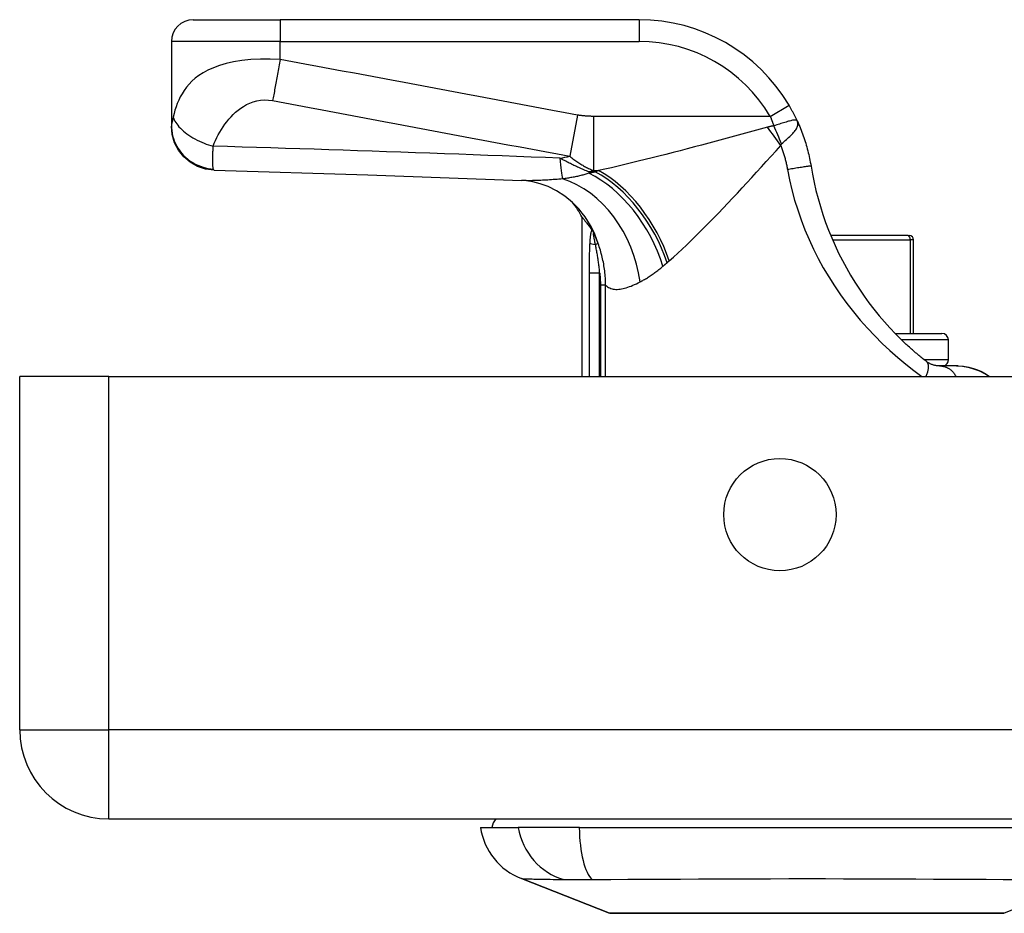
# Model space of a CAD drawing. Header units: inches. Extents: x 10 to 196, y 10 to 109.
# Tile 1 of 239: x 10.35 to 12.13, y 10.34 to 11.96. Entities that reach past the tile are written whole.
import ezdxf

# ---------------------------------------------------------------- set-up
doc = ezdxf.new("R2010")
doc.units = ezdxf.units.IN
doc.header["$MEASUREMENT"] = 0
doc.layers.add('Visible Edges(ANSI)', color=7, linetype='Continuous', lineweight=25)
doc.layers.add('Visible Tangent Edges(ANSI)', color=7, linetype='Continuous', lineweight=25)

msp = doc.modelspace()

# ---------------------------------------------------------------- linework, layer by layer
at = {"layer": 'Visible Edges(ANSI)'}
for p, q in [((10.6595, 11.9588), (10.817, 11.9588)), ((11.466, 11.9588), (10.817, 11.9588)), ((10.6201, 11.9194), (10.6201, 11.7673)), ((10.6201, 11.7673), (10.6201, 11.7661)), ((11.3626, 11.6021), (11.3626, 11.3139)), ((11.38, 11.5794), (11.3805, 11.5787)), ((11.9527, 11.5687), (11.8125, 11.5687)), ((11.9527, 11.5687), (11.9547, 11.5687)), ((11.9626, 11.3915), (11.9626, 11.5608)), ((11.9291, 11.3915), (12.0138, 11.3915)), ((12.0256, 11.3443), (12.0256, 11.3797)), ((12.0403, 11.3328), (12.0094, 11.3328)), ((12.0431, 11.3328), (12.0403, 11.3328)), ((10.3457, 10.6749), (10.3457, 11.3139)), ((10.5067, 11.3139), (10.3457, 11.3139)), ((10.5067, 11.3139), (34.1027, 11.3139)), ((10.5067, 10.5139), (34.1027, 10.5139)), ((11.1792, 10.4981), (11.2472, 10.4981)), ((11.358, 10.4981), (11.2472, 10.4981)), ((11.358, 10.4981), (12.1815, 10.4981)), ((11.4128, 10.3436), (11.2532, 10.4057)), ((12.2863, 10.4057), (12.1266, 10.3436))]:
    msp.add_line(p, q, dxfattribs=at)
at = {"layer": 'Visible Edges(ANSI)', "flags": 128}
for points in [[(11.7523, 11.7752), (11.7517, 11.7764), (11.7512, 11.7776), (11.7506, 11.7788), (11.75, 11.78), (11.7494, 11.7812), (11.7488, 11.7824), (11.7482, 11.7837), (11.7476, 11.7849), (11.747, 11.7861), (11.7464, 11.7873), (11.7458, 11.7885), (11.7452, 11.7897), (11.7445, 11.7909), (11.7439, 11.7921), (11.7432, 11.7933), (11.7426, 11.7945), (11.7419, 11.7957), (11.7413, 11.7969), (11.7406, 11.7981), (11.7399, 11.7993), (11.7393, 11.8005), (11.7386, 11.8017), (11.7379, 11.8029), (11.7372, 11.804)], [(11.7523, 11.7752), (11.7537, 11.772), (11.7551, 11.7688), (11.7565, 11.7655), (11.7579, 11.7622), (11.7592, 11.7589), (11.7605, 11.7556), (11.7617, 11.7523), (11.7629, 11.749), (11.7641, 11.7456), (11.7652, 11.7422), (11.7663, 11.7388), (11.7674, 11.7355), (11.7684, 11.7321), (11.7694, 11.7286), (11.7703, 11.7252), (11.7712, 11.7218), (11.772, 11.7183), (11.7729, 11.7149), (11.7736, 11.7114), (11.7744, 11.708), (11.7751, 11.7045), (11.7757, 11.7011), (11.7764, 11.6976), (11.777, 11.6941)], [(10.6973, 11.6868), (10.6821, 11.6887), (10.6676, 11.6935), (10.6543, 11.7009), (10.6426, 11.7108), (10.633, 11.7228), (10.6259, 11.7363), (10.6216, 11.751), (10.6201, 11.7661)], [(10.6973, 11.6868), (10.9753, 11.6781), (11.2535, 11.668)], [(11.777, 11.6941), (11.7796, 11.6793), (11.7826, 11.6645), (11.786, 11.6499), (11.7897, 11.6353), (11.7939, 11.6208), (11.7985, 11.6064), (11.8034, 11.5922), (11.8088, 11.5781), (11.8145, 11.5641), (11.8205, 11.5503), (11.827, 11.5367), (11.8338, 11.5233), (11.8409, 11.51), (11.8484, 11.4969), (11.8563, 11.4841), (11.8644, 11.4715), (11.8729, 11.4591), (11.8818, 11.447), (11.8909, 11.4351), (11.9003, 11.4236), (11.9099, 11.4123), (11.9198, 11.4014), (11.9298, 11.3909), (11.94, 11.3807)], [(11.3577, 11.6161), (11.3458, 11.6284), (11.3319, 11.6397), (11.3168, 11.6494), (11.3015, 11.6569), (11.2869, 11.6622), (11.2738, 11.6655), (11.2626, 11.6673), (11.2535, 11.668)], [(11.3626, 11.6021), (11.3626, 11.6021), (11.3627, 11.602), (11.3629, 11.6018), (11.3631, 11.6015), (11.3634, 11.6011), (11.3637, 11.6007), (11.3642, 11.6002), (11.3646, 11.5995), (11.3652, 11.5989), (11.3658, 11.5981), (11.3664, 11.5973), (11.3671, 11.5964), (11.3679, 11.5954), (11.3687, 11.5943), (11.3696, 11.5931), (11.3706, 11.5919), (11.3716, 11.5906), (11.3726, 11.5893), (11.3737, 11.5878), (11.3749, 11.5863), (11.3761, 11.5847), (11.3773, 11.583), (11.3786, 11.5813), (11.38, 11.5794)], [(11.3805, 11.5787), (11.3807, 11.5785), (11.3808, 11.5782), (11.381, 11.578), (11.3812, 11.5778), (11.3814, 11.5775), (11.3815, 11.5772), (11.3817, 11.5769), (11.3819, 11.5766), (11.3821, 11.5763), (11.3823, 11.5759), (11.3825, 11.5756), (11.3827, 11.5752), (11.3829, 11.5748), (11.3831, 11.5745), (11.3833, 11.5741), (11.3836, 11.5737), (11.3838, 11.5734), (11.3839, 11.573), (11.3841, 11.5726), (11.3843, 11.5722), (11.3845, 11.5719), (11.3847, 11.5715), (11.3849, 11.5711), (11.3851, 11.5707)], [(11.9851, 11.3412), (11.9832, 11.3427), (11.9813, 11.3442), (11.9794, 11.3457), (11.9775, 11.3473), (11.9756, 11.3488), (11.9738, 11.3503), (11.9719, 11.3519), (11.97, 11.3535), (11.9681, 11.3551), (11.9662, 11.3567), (11.9643, 11.3583), (11.9624, 11.36), (11.9605, 11.3616), (11.9587, 11.3633), (11.9568, 11.365), (11.9549, 11.3667), (11.953, 11.3684), (11.9511, 11.3701), (11.9493, 11.3718), (11.9474, 11.3736), (11.9455, 11.3753), (11.9437, 11.3771), (11.9418, 11.3789), (11.94, 11.3807)], [(12.0094, 11.3328), (12.0088, 11.3328), (12.008, 11.3328), (12.0073, 11.3328), (12.0064, 11.3329), (12.0056, 11.333), (12.0047, 11.3331), (12.0038, 11.3332), (12.0028, 11.3334), (12.0018, 11.3335), (12.0007, 11.3338), (11.9996, 11.334), (11.9985, 11.3343), (11.9974, 11.3347), (11.9962, 11.3351), (11.9951, 11.3355), (11.994, 11.336), (11.9928, 11.3365), (11.9917, 11.337), (11.9906, 11.3376), (11.9895, 11.3382), (11.9884, 11.3389), (11.9873, 11.3396), (11.9862, 11.3404), (11.9851, 11.3412)], [(12.0403, 11.3328), (12.0508, 11.3322), (12.0604, 11.3306), (12.069, 11.3283), (12.0765, 11.3257), (12.0829, 11.323), (12.0882, 11.3205), (12.0934, 11.3177), (12.0996, 11.3139)], [(12.0431, 11.3328), (12.053, 11.3322), (12.0623, 11.3306), (12.0708, 11.3283), (12.0784, 11.3255), (12.0852, 11.3224), (12.091, 11.3194), (12.0958, 11.3165), (12.0999, 11.3139)], [(11.4146, 10.3433), (11.415, 10.3433), (11.4163, 10.3433), (11.4184, 10.3433), (11.4214, 10.3433), (11.4253, 10.3432), (11.4299, 10.3432), (11.4354, 10.3432), (11.4416, 10.3432), (11.4486, 10.3432), (11.4565, 10.3432), (11.4651, 10.3431), (11.4744, 10.3431), (11.4845, 10.3431), (11.4953, 10.3431), (11.5066, 10.3431), (11.5186, 10.3431), (11.5312, 10.3431), (11.5444, 10.3431), (11.5581, 10.3431), (11.5723, 10.3431), (11.5871, 10.3431), (11.6023, 10.3432), (11.6179, 10.3432), (11.6339, 10.3432), (11.6503, 10.3432), (11.6669, 10.3432), (11.6837, 10.3432), (11.7006, 10.3433), (11.7178, 10.3433), (11.7351, 10.3433), (11.7525, 10.3433), (11.77, 10.3433), (11.7875, 10.3433), (11.805, 10.3433), (11.8222, 10.3433), (11.8394, 10.3433), (11.8563, 10.3432), (11.8732, 10.3432), (11.8898, 10.3432), (11.9061, 10.3432), (11.9221, 10.3432), (11.9377, 10.3432), (11.9529, 10.3431), (11.9675, 10.3431), (11.9817, 10.3431), (11.9955, 10.3431), (12.0086, 10.3431), (12.0212, 10.3431), (12.0331, 10.3431), (12.0445, 10.3431), (12.0551, 10.3431), (12.0651, 10.3431), (12.0744, 10.3431), (12.0829, 10.3432), (12.0908, 10.3432), (12.0978, 10.3432), (12.1041, 10.3432), (12.1096, 10.3432), (12.1142, 10.3432), (12.1181, 10.3433), (12.121, 10.3433), (12.1231, 10.3433), (12.1244, 10.3433), (12.1248, 10.3433)]]:
    msp.add_lwpolyline(points, dxfattribs=at)
at = {"layer": 'Visible Edges(ANSI)'}
msp.add_circle((11.7207, 11.0639), 0.1015, dxfattribs=at)
for centre, radius, start, end in [((10.6595, 11.9194), 0.0394, 90, 180), ((11.466, 11.6438), 0.315, 30.5805, 90), ((11.189, 11.5093), 0.1969, 28.1462, 37.2505), ((11.9547, 11.5608), 0.00787, 0, 90), ((12.0138, 11.3797), 0.0118, 0, 90), ((12.0138, 11.3443), 0.0118, 283.2615, 0), ((10.5067, 10.6749), 0.161, 180, 270), ((11.2382, 10.4903), 0.0394, 143.1301, 168.463), ((11.296, 10.5158), 0.1181, 188.6009, 248.7495), ((11.4146, 10.3482), 0.00492, 248.7495, 269.7912), ((12.1248, 10.3482), 0.00492, 270.2088, 291.2505)]:
    msp.add_arc(centre, radius, start, end, dxfattribs=at)
at = {"layer": 'Visible Tangent Edges(ANSI)'}
for p, q in [((10.817, 11.9588), (10.817, 11.9194)), ((11.466, 11.9588), (11.466, 11.9194)), ((10.817, 11.9194), (10.6201, 11.9194)), ((10.817, 11.8869), (10.817, 11.9194)), ((10.817, 11.9194), (11.466, 11.9194)), ((11.7033, 11.784), (11.7372, 11.804)), ((11.3546, 11.7864), (11.3406, 11.7119)), ((11.7033, 11.784), (11.3836, 11.784)), ((11.3836, 11.784), (11.3836, 11.6861)), ((11.3754, 11.6835), (11.3754, 11.6811)), ((11.3869, 11.6835), (11.3754, 11.6835)), ((11.3836, 11.6861), (11.3927, 11.6861)), ((11.8159, 11.5608), (11.9565, 11.5608)), ((11.9626, 11.5608), (11.9565, 11.5608)), ((11.9565, 11.5608), (11.9565, 11.3915)), ((11.392, 11.554), (11.3871, 11.5522)), ((11.3757, 11.5013), (11.3947, 11.5013)), ((11.3757, 11.5013), (11.3757, 11.3139)), ((11.3947, 11.3139), (11.3947, 11.5013)), ((11.4054, 11.4788), (11.3961, 11.4788)), ((11.3961, 11.4788), (11.3961, 11.3139)), ((11.4054, 11.3139), (11.4054, 11.4788)), ((12.0256, 11.3797), (11.941, 11.3797)), ((11.9812, 11.3443), (12.0256, 11.3443)), ((10.5067, 10.6749), (10.5067, 11.3139)), ((10.3457, 10.6749), (10.5067, 10.6749)), ((34.1027, 10.6749), (10.5067, 10.6749)), ((10.5067, 10.5139), (10.5067, 10.6749)), ((11.2532, 10.4057), (11.4128, 10.3436))]:
    msp.add_line(p, q, dxfattribs=at)
at = {"layer": 'Visible Tangent Edges(ANSI)', "flags": 128}
for points in [[(10.817, 11.8869), (10.799, 11.8877), (10.7811, 11.8876), (10.7639, 11.8867), (10.7477, 11.8849), (10.7327, 11.8825), (10.7191, 11.8794), (10.7069, 11.8758), (10.696, 11.8718), (10.6863, 11.8674), (10.6776, 11.8628), (10.67, 11.8579), (10.6633, 11.8528), (10.6573, 11.8475), (10.652, 11.842), (10.6473, 11.8365), (10.6432, 11.8308), (10.6395, 11.825), (10.6362, 11.8191), (10.6334, 11.8132), (10.6308, 11.8072), (10.6286, 11.8011), (10.6266, 11.795), (10.625, 11.7889), (10.6235, 11.7827)], [(10.817, 11.8869), (10.8164, 11.8835), (10.8158, 11.8802), (10.8152, 11.8769), (10.8146, 11.8735), (10.814, 11.8702), (10.8134, 11.8669), (10.8128, 11.8635), (10.8122, 11.8602), (10.8116, 11.8569), (10.811, 11.8537), (10.8104, 11.8504), (10.8098, 11.8472), (10.8092, 11.844), (10.8086, 11.8409), (10.808, 11.8378), (10.8075, 11.8347), (10.8069, 11.8317), (10.8063, 11.8288), (10.8057, 11.8259), (10.8052, 11.8231), (10.8046, 11.8203), (10.8041, 11.8176), (10.8036, 11.815), (10.8031, 11.8124)], [(11.3546, 11.7864), (11.3321, 11.7906), (11.3096, 11.7948), (11.2873, 11.799), (11.2649, 11.8032), (11.2425, 11.8074), (11.2201, 11.8116), (11.1977, 11.8158), (11.1753, 11.8199), (11.1529, 11.8241), (11.1305, 11.8283), (11.1081, 11.8325), (11.0857, 11.8367), (11.0633, 11.8409), (11.0409, 11.8451), (11.0185, 11.8492), (10.9961, 11.8534), (10.9737, 11.8576), (10.9513, 11.8618), (10.929, 11.866), (10.9066, 11.8702), (10.8842, 11.8744), (10.8617, 11.8785), (10.8393, 11.8827), (10.817, 11.8869)], [(10.6957, 11.73), (10.6976, 11.7354), (10.6998, 11.7406), (10.7022, 11.7458), (10.7048, 11.7508), (10.7075, 11.7557), (10.7105, 11.7605), (10.7136, 11.7653), (10.7169, 11.7699), (10.7204, 11.7744), (10.7241, 11.7788), (10.728, 11.7831), (10.732, 11.7873), (10.7363, 11.7913), (10.7409, 11.7951), (10.7457, 11.7987), (10.7508, 11.8021), (10.7562, 11.8052), (10.762, 11.808), (10.7682, 11.8103), (10.7747, 11.8121), (10.7815, 11.8133), (10.7886, 11.8137), (10.7958, 11.8134), (10.8031, 11.8124)], [(10.8031, 11.8124), (10.8254, 11.8082), (10.8478, 11.804), (10.8702, 11.7998), (10.8926, 11.7956), (10.915, 11.7914), (10.9374, 11.7872), (10.9598, 11.7831), (10.9822, 11.7789), (11.0046, 11.7747), (11.027, 11.7705), (11.0494, 11.7663), (11.0718, 11.7621), (11.0942, 11.7579), (11.1166, 11.7538), (11.139, 11.7496), (11.1614, 11.7454), (11.1838, 11.7412), (11.2061, 11.737), (11.2285, 11.7328), (11.2509, 11.7286), (11.2733, 11.7245), (11.2957, 11.7203), (11.3182, 11.7161), (11.3406, 11.7119)], [(10.6235, 11.7827), (10.6233, 11.7819), (10.6232, 11.781), (10.623, 11.7802), (10.6228, 11.7794), (10.6226, 11.7786), (10.6224, 11.7778), (10.6222, 11.777), (10.622, 11.7763), (10.6219, 11.7756), (10.6217, 11.7749), (10.6215, 11.7742), (10.6213, 11.7735), (10.6212, 11.7728), (10.621, 11.7721), (10.6208, 11.7715), (10.6207, 11.7709), (10.6206, 11.7703), (10.6204, 11.7698), (10.6204, 11.7693), (10.6203, 11.7688), (10.6202, 11.7684), (10.6202, 11.768), (10.6201, 11.7676), (10.6201, 11.7673)], [(10.6235, 11.7827), (10.6243, 11.7804), (10.6253, 11.778), (10.6265, 11.7755), (10.628, 11.7729), (10.6297, 11.7704), (10.6316, 11.7678), (10.6338, 11.7652), (10.6363, 11.7626), (10.6389, 11.76), (10.6418, 11.7574), (10.6449, 11.7549), (10.6481, 11.7524), (10.6516, 11.75), (10.6552, 11.7476), (10.659, 11.7454), (10.6628, 11.7432), (10.6668, 11.7411), (10.6709, 11.7392), (10.675, 11.7373), (10.6791, 11.7356), (10.6833, 11.734), (10.6875, 11.7326), (10.6916, 11.7312), (10.6957, 11.73)], [(11.3836, 11.784), (11.3824, 11.784), (11.3812, 11.784), (11.38, 11.784), (11.3788, 11.7841), (11.3775, 11.7841), (11.3763, 11.7841), (11.3751, 11.7842), (11.3739, 11.7843), (11.3727, 11.7843), (11.3715, 11.7844), (11.3703, 11.7845), (11.3691, 11.7846), (11.3679, 11.7847), (11.3667, 11.7848), (11.3655, 11.7849), (11.3642, 11.785), (11.363, 11.7852), (11.3618, 11.7853), (11.3606, 11.7855), (11.3594, 11.7856), (11.3582, 11.7858), (11.357, 11.786), (11.3558, 11.7862), (11.3546, 11.7864)], [(11.7033, 11.784), (11.7036, 11.7833), (11.7039, 11.7826), (11.7041, 11.7819), (11.7044, 11.7812), (11.7047, 11.7805), (11.7049, 11.7798), (11.7052, 11.779), (11.7055, 11.7783), (11.7058, 11.7776), (11.706, 11.7769), (11.7063, 11.7762), (11.7066, 11.7755), (11.7068, 11.7748), (11.7071, 11.774), (11.7074, 11.7733), (11.7076, 11.7726), (11.7079, 11.7719), (11.7082, 11.7712), (11.7084, 11.7704), (11.7087, 11.7697), (11.7089, 11.769), (11.7092, 11.7683), (11.7095, 11.7675), (11.7097, 11.7668)], [(11.7523, 11.7752), (11.7518, 11.776), (11.7512, 11.7766), (11.7505, 11.777), (11.7497, 11.7773), (11.7488, 11.7774), (11.7477, 11.7774), (11.7464, 11.7773), (11.7451, 11.7771), (11.7436, 11.7769), (11.742, 11.7765), (11.7402, 11.7761), (11.7383, 11.7756), (11.7364, 11.7751), (11.7343, 11.7745), (11.7321, 11.7738), (11.7298, 11.7731), (11.7275, 11.7724), (11.7251, 11.7716), (11.7226, 11.7709), (11.7201, 11.7701), (11.7175, 11.7693), (11.7149, 11.7684), (11.7123, 11.7676), (11.7097, 11.7668)], [(11.7238, 11.7344), (11.7259, 11.7363), (11.7281, 11.7382), (11.7303, 11.7401), (11.7324, 11.742), (11.7345, 11.7438), (11.7365, 11.7457), (11.7385, 11.7475), (11.7404, 11.7494), (11.7422, 11.7512), (11.7439, 11.753), (11.7455, 11.7547), (11.7469, 11.7565), (11.7483, 11.7582), (11.7495, 11.7599), (11.7505, 11.7615), (11.7514, 11.7632), (11.7522, 11.7647), (11.7527, 11.7663), (11.7531, 11.7678), (11.7533, 11.7693), (11.7534, 11.7708), (11.7532, 11.7723), (11.7528, 11.7738), (11.7523, 11.7752)], [(10.6201, 11.7673), (10.6203, 11.7628), (10.6207, 11.7582), (10.6214, 11.7536), (10.6224, 11.7489), (10.6238, 11.7442), (10.6254, 11.7395), (10.6274, 11.7349), (10.6297, 11.7303), (10.6324, 11.7259), (10.6354, 11.7216), (10.6386, 11.7174), (10.6422, 11.7135), (10.646, 11.7098), (10.65, 11.7064), (10.6542, 11.7032), (10.6586, 11.7004), (10.6632, 11.6978), (10.6678, 11.6956), (10.6725, 11.6937), (10.6773, 11.692), (10.682, 11.6907), (10.6868, 11.6897), (10.6915, 11.689), (10.6961, 11.6886)], [(11.6982, 11.7643), (11.685, 11.7607), (11.6717, 11.757), (11.6584, 11.7534), (11.6451, 11.7498), (11.6319, 11.7462), (11.6186, 11.7426), (11.6055, 11.739), (11.5923, 11.7355), (11.5792, 11.732), (11.5662, 11.7286), (11.5532, 11.7252), (11.5403, 11.7218), (11.5274, 11.7185), (11.5147, 11.7152), (11.502, 11.712), (11.4895, 11.7088), (11.477, 11.7057), (11.4646, 11.7027), (11.4523, 11.6997), (11.4401, 11.6968), (11.4281, 11.694), (11.4161, 11.6912), (11.4043, 11.6886), (11.3927, 11.6861)], [(11.7097, 11.7668), (11.7092, 11.7667), (11.7087, 11.7666), (11.7082, 11.7666), (11.7077, 11.7665), (11.7072, 11.7664), (11.7067, 11.7663), (11.7062, 11.7662), (11.7057, 11.7661), (11.7052, 11.766), (11.7047, 11.7659), (11.7043, 11.7658), (11.7038, 11.7657), (11.7033, 11.7656), (11.7028, 11.7655), (11.7024, 11.7654), (11.7019, 11.7652), (11.7014, 11.7651), (11.701, 11.765), (11.7005, 11.7649), (11.7, 11.7648), (11.6996, 11.7647), (11.6991, 11.7645), (11.6987, 11.7644), (11.6982, 11.7643)], [(10.6961, 11.6886), (10.6959, 11.6893), (10.6957, 11.6901), (10.6955, 11.691), (10.6954, 11.692), (10.6953, 11.6931), (10.6952, 11.6944), (10.6951, 11.6957), (10.695, 11.6972), (10.6949, 11.6987), (10.6949, 11.7004), (10.6949, 11.7022), (10.6949, 11.7041), (10.6949, 11.706), (10.6949, 11.7078), (10.6949, 11.7097), (10.695, 11.7117), (10.695, 11.7137), (10.6951, 11.7158), (10.6952, 11.7179), (10.6953, 11.7202), (10.6954, 11.7225), (10.6955, 11.7249), (10.6956, 11.7274), (10.6957, 11.73)], [(11.3229, 11.7083), (11.2968, 11.7094), (11.2706, 11.7104), (11.2445, 11.7114), (11.2184, 11.7124), (11.1922, 11.7134), (11.1661, 11.7144), (11.1399, 11.7154), (11.1138, 11.7164), (11.0877, 11.7173), (11.0615, 11.7182), (11.0354, 11.7192), (11.0092, 11.7201), (10.9831, 11.721), (10.957, 11.7219), (10.9308, 11.7227), (10.9047, 11.7236), (10.8786, 11.7245), (10.8525, 11.7253), (10.8263, 11.7261), (10.8002, 11.7269), (10.7741, 11.7277), (10.7479, 11.7285), (10.7218, 11.7293), (10.6957, 11.73)], [(11.5205, 11.5228), (11.5282, 11.5296), (11.536, 11.5366), (11.5439, 11.5439), (11.5519, 11.5514), (11.5599, 11.5591), (11.568, 11.5671), (11.5762, 11.5752), (11.5845, 11.5835), (11.5928, 11.5919), (11.6011, 11.6005), (11.6096, 11.6092), (11.6181, 11.6181), (11.6266, 11.6271), (11.6352, 11.6362), (11.6438, 11.6454), (11.6524, 11.6547), (11.6611, 11.6641), (11.6699, 11.6736), (11.6786, 11.6831), (11.6874, 11.6927), (11.6961, 11.7023), (11.7049, 11.712), (11.7137, 11.7217), (11.7225, 11.7315)], [(11.7225, 11.7315), (11.7225, 11.7316), (11.7225, 11.7318), (11.7226, 11.732), (11.7226, 11.7321), (11.7227, 11.7323), (11.7227, 11.7324), (11.7227, 11.7326), (11.7228, 11.7327), (11.7228, 11.7329), (11.7229, 11.733), (11.7229, 11.7331), (11.723, 11.7333), (11.723, 11.7334), (11.7231, 11.7335), (11.7232, 11.7336), (11.7232, 11.7337), (11.7233, 11.7338), (11.7233, 11.7339), (11.7234, 11.734), (11.7235, 11.7341), (11.7235, 11.7342), (11.7236, 11.7343), (11.7237, 11.7344), (11.7238, 11.7344)], [(11.7225, 11.7315), (11.7231, 11.7297), (11.7238, 11.7279), (11.7244, 11.7261), (11.725, 11.7243), (11.7256, 11.7225), (11.7262, 11.7207), (11.7268, 11.7189), (11.7274, 11.7171), (11.7279, 11.7153), (11.7284, 11.7135), (11.729, 11.7117), (11.7295, 11.7099), (11.73, 11.708), (11.7304, 11.7062), (11.7309, 11.7044), (11.7314, 11.7026), (11.7318, 11.7007), (11.7322, 11.6989), (11.7326, 11.6971), (11.733, 11.6952), (11.7334, 11.6934), (11.7338, 11.6915), (11.7341, 11.6897), (11.7345, 11.6878)], [(11.3754, 11.6835), (11.3731, 11.6844), (11.3708, 11.6854), (11.3685, 11.6863), (11.3662, 11.6873), (11.3639, 11.6883), (11.3616, 11.6893), (11.3594, 11.6903), (11.3571, 11.6913), (11.3549, 11.6923), (11.3527, 11.6933), (11.3505, 11.6943), (11.3483, 11.6954), (11.3461, 11.6964), (11.3439, 11.6975), (11.3418, 11.6985), (11.3397, 11.6996), (11.3375, 11.7007), (11.3354, 11.7017), (11.3333, 11.7028), (11.3312, 11.7039), (11.3291, 11.705), (11.327, 11.7061), (11.325, 11.7072), (11.3229, 11.7083)], [(11.3406, 11.7119), (11.3424, 11.7104), (11.3442, 11.7089), (11.346, 11.7075), (11.3478, 11.7061), (11.3496, 11.7048), (11.3514, 11.7035), (11.3532, 11.7022), (11.355, 11.701), (11.3568, 11.6999), (11.3586, 11.6987), (11.3604, 11.6976), (11.3622, 11.6965), (11.364, 11.6955), (11.3657, 11.6945), (11.3675, 11.6935), (11.3693, 11.6926), (11.3711, 11.6917), (11.3729, 11.6908), (11.3747, 11.6899), (11.3764, 11.6891), (11.3782, 11.6883), (11.38, 11.6875), (11.3818, 11.6868), (11.3836, 11.6861)], [(10.6973, 11.6868), (10.6973, 11.6868), (10.6972, 11.6868), (10.6971, 11.6868), (10.6971, 11.6868), (10.697, 11.6869), (10.697, 11.6869), (10.6969, 11.6869), (10.6969, 11.687), (10.6968, 11.687), (10.6968, 11.6871), (10.6967, 11.6872), (10.6967, 11.6872), (10.6966, 11.6873), (10.6966, 11.6874), (10.6965, 11.6875), (10.6965, 11.6876), (10.6964, 11.6877), (10.6964, 11.6878), (10.6963, 11.6879), (10.6963, 11.688), (10.6962, 11.6882), (10.6962, 11.6883), (10.6961, 11.6885), (10.6961, 11.6886)], [(11.3869, 11.6835), (11.3864, 11.6834), (11.3859, 11.6833), (11.3854, 11.6832), (11.385, 11.6831), (11.3845, 11.683), (11.384, 11.6829), (11.3835, 11.6828), (11.383, 11.6827), (11.3826, 11.6826), (11.3821, 11.6825), (11.3816, 11.6824), (11.3811, 11.6823), (11.3807, 11.6822), (11.3802, 11.6821), (11.3797, 11.682), (11.3792, 11.6819), (11.3788, 11.6818), (11.3783, 11.6817), (11.3778, 11.6816), (11.3773, 11.6815), (11.3769, 11.6814), (11.3764, 11.6813), (11.3759, 11.6812), (11.3754, 11.6811)], [(11.3927, 11.6861), (11.3925, 11.6859), (11.3922, 11.6858), (11.392, 11.6857), (11.3918, 11.6856), (11.3915, 11.6855), (11.3913, 11.6854), (11.391, 11.6853), (11.3908, 11.6852), (11.3905, 11.6851), (11.3903, 11.685), (11.39, 11.6849), (11.3898, 11.6848), (11.3896, 11.6847), (11.3893, 11.6846), (11.3891, 11.6845), (11.3888, 11.6844), (11.3886, 11.6843), (11.3883, 11.6841), (11.3881, 11.684), (11.3879, 11.6839), (11.3876, 11.6838), (11.3874, 11.6837), (11.3871, 11.6836), (11.3869, 11.6835)], [(11.777, 11.6941), (11.7769, 11.6941), (11.7766, 11.6941), (11.7762, 11.6941), (11.7756, 11.694), (11.7749, 11.694), (11.7739, 11.6938), (11.7727, 11.6937), (11.7714, 11.6935), (11.7699, 11.6933), (11.7682, 11.6931), (11.7663, 11.6928), (11.7642, 11.6925), (11.762, 11.6922), (11.7597, 11.6918), (11.7573, 11.6914), (11.7548, 11.6911), (11.7523, 11.6907), (11.7497, 11.6903), (11.7471, 11.6899), (11.7445, 11.6894), (11.7419, 11.689), (11.7394, 11.6886), (11.7369, 11.6882), (11.7345, 11.6878)], [(11.7345, 11.6878), (11.7381, 11.6693), (11.7424, 11.651), (11.7474, 11.6327), (11.7529, 11.6147), (11.7591, 11.5967), (11.7659, 11.579), (11.7734, 11.5614), (11.7814, 11.5441), (11.79, 11.527), (11.7992, 11.5102), (11.809, 11.4936), (11.8194, 11.4773), (11.8303, 11.4614), (11.8417, 11.4458), (11.8536, 11.4305), (11.866, 11.4156), (11.8789, 11.4012), (11.8922, 11.3872), (11.9058, 11.3736), (11.9197, 11.3606), (11.934, 11.348), (11.9484, 11.3361), (11.9629, 11.3247), (11.9775, 11.3139)], [(11.3279, 11.671), (11.3244, 11.6707), (11.321, 11.6704), (11.3176, 11.6701), (11.3142, 11.6699), (11.3108, 11.6696), (11.3075, 11.6694), (11.3042, 11.6691), (11.3009, 11.6689), (11.2977, 11.6687), (11.2945, 11.6685), (11.2913, 11.6684), (11.2882, 11.6682), (11.2851, 11.6681), (11.282, 11.668), (11.279, 11.6679), (11.276, 11.6678), (11.2731, 11.6678), (11.2701, 11.6677), (11.2673, 11.6677), (11.2644, 11.6677), (11.2616, 11.6678), (11.2589, 11.6678), (11.2562, 11.6679), (11.2535, 11.668)], [(11.3754, 11.6811), (11.3736, 11.6805), (11.3718, 11.6799), (11.3699, 11.6794), (11.3681, 11.6789), (11.3662, 11.6783), (11.3643, 11.6778), (11.3624, 11.6774), (11.3605, 11.6769), (11.3585, 11.6764), (11.3566, 11.676), (11.3546, 11.6755), (11.3526, 11.6751), (11.3506, 11.6747), (11.3486, 11.6743), (11.3466, 11.6739), (11.3445, 11.6735), (11.3425, 11.6732), (11.3404, 11.6728), (11.3384, 11.6725), (11.3363, 11.6722), (11.3342, 11.6719), (11.3321, 11.6716), (11.33, 11.6713), (11.3279, 11.671)], [(11.3805, 11.5787), (11.3802, 11.5781), (11.3799, 11.5774), (11.3797, 11.5767), (11.3794, 11.5759), (11.3792, 11.575), (11.379, 11.5741), (11.3788, 11.5732), (11.3786, 11.5723), (11.3784, 11.5713), (11.3782, 11.5704), (11.3781, 11.5694), (11.3779, 11.5683), (11.3778, 11.5673), (11.3776, 11.5663), (11.3775, 11.5652), (11.3774, 11.5641), (11.3773, 11.563), (11.3772, 11.562), (11.3771, 11.5609), (11.377, 11.5598), (11.3769, 11.5587), (11.3769, 11.5576), (11.3768, 11.5564), (11.3767, 11.5553)], [(11.3871, 11.5522), (11.3868, 11.5536), (11.3865, 11.555), (11.3862, 11.5563), (11.386, 11.5577), (11.3857, 11.559), (11.3854, 11.5603), (11.3852, 11.5616), (11.3849, 11.5628), (11.3847, 11.564), (11.3845, 11.5652), (11.3842, 11.5663), (11.3841, 11.5674), (11.3839, 11.5684), (11.3838, 11.5693), (11.3837, 11.5702), (11.3836, 11.5709), (11.3836, 11.5715), (11.3836, 11.5719), (11.3837, 11.5722), (11.3839, 11.5723), (11.3841, 11.5721), (11.3844, 11.5718), (11.3848, 11.5713), (11.3851, 11.5707)], [(11.392, 11.554), (11.3917, 11.5547), (11.3914, 11.5554), (11.3912, 11.5561), (11.3909, 11.5568), (11.3906, 11.5575), (11.3904, 11.5582), (11.3901, 11.5589), (11.3898, 11.5596), (11.3895, 11.5603), (11.3893, 11.561), (11.389, 11.5617), (11.3887, 11.5624), (11.3884, 11.5631), (11.3881, 11.5638), (11.3878, 11.5645), (11.3875, 11.5652), (11.3872, 11.5659), (11.3869, 11.5666), (11.3866, 11.5673), (11.3863, 11.568), (11.386, 11.5687), (11.3857, 11.5693), (11.3854, 11.57), (11.3851, 11.5707)], [(11.3767, 11.5553), (11.3766, 11.5531), (11.3765, 11.5509), (11.3764, 11.5487), (11.3763, 11.5464), (11.3762, 11.5442), (11.3761, 11.5419), (11.3761, 11.5397), (11.376, 11.5374), (11.376, 11.5352), (11.3759, 11.5329), (11.3759, 11.5307), (11.3759, 11.5284), (11.3758, 11.5261), (11.3758, 11.5239), (11.3758, 11.5216), (11.3758, 11.5194), (11.3758, 11.5171), (11.3758, 11.5148), (11.3758, 11.5126), (11.3757, 11.5103), (11.3757, 11.5081), (11.3757, 11.5058), (11.3757, 11.5035), (11.3757, 11.5013)], [(11.3947, 11.5013), (11.3946, 11.5035), (11.3944, 11.5057), (11.3942, 11.508), (11.3939, 11.5102), (11.3937, 11.5124), (11.3934, 11.5146), (11.3932, 11.5168), (11.3929, 11.519), (11.3926, 11.5211), (11.3923, 11.5233), (11.392, 11.5255), (11.3916, 11.5276), (11.3913, 11.5297), (11.3909, 11.5318), (11.3906, 11.5339), (11.3902, 11.536), (11.3898, 11.5381), (11.3895, 11.5402), (11.3891, 11.5422), (11.3887, 11.5443), (11.3883, 11.5463), (11.3879, 11.5483), (11.3875, 11.5503), (11.3871, 11.5522)], [(11.4054, 11.4788), (11.4054, 11.482), (11.4053, 11.4853), (11.4052, 11.4885), (11.4051, 11.4917), (11.4048, 11.4949), (11.4046, 11.4981), (11.4043, 11.5013), (11.4039, 11.5044), (11.4035, 11.5076), (11.403, 11.5108), (11.4025, 11.5139), (11.402, 11.5171), (11.4014, 11.5202), (11.4007, 11.5234), (11.4, 11.5265), (11.3993, 11.5296), (11.3985, 11.5327), (11.3977, 11.5358), (11.3969, 11.5388), (11.396, 11.5419), (11.395, 11.5449), (11.394, 11.548), (11.393, 11.551), (11.392, 11.554)], [(11.5167, 11.5194), (11.5168, 11.5195), (11.517, 11.5197), (11.5171, 11.5198), (11.5173, 11.52), (11.5175, 11.5201), (11.5176, 11.5202), (11.5178, 11.5204), (11.5179, 11.5205), (11.5181, 11.5207), (11.5183, 11.5208), (11.5184, 11.521), (11.5186, 11.5211), (11.5188, 11.5212), (11.5189, 11.5214), (11.5191, 11.5215), (11.5192, 11.5217), (11.5194, 11.5218), (11.5196, 11.5219), (11.5197, 11.5221), (11.5199, 11.5222), (11.52, 11.5224), (11.5202, 11.5225), (11.5204, 11.5226), (11.5205, 11.5228)], [(11.4678, 11.4847), (11.4694, 11.4855), (11.471, 11.4864), (11.4727, 11.4873), (11.4743, 11.4882), (11.476, 11.4891), (11.4776, 11.4901), (11.4793, 11.4911), (11.481, 11.4922), (11.4827, 11.4932), (11.4844, 11.4943), (11.4861, 11.4955), (11.4878, 11.4966), (11.4896, 11.4978), (11.4913, 11.499), (11.4931, 11.5003), (11.4948, 11.5016), (11.4966, 11.5029), (11.4983, 11.5042), (11.5001, 11.5056), (11.5019, 11.507), (11.5037, 11.5084), (11.5055, 11.5098), (11.5073, 11.5113), (11.5091, 11.5129)], [(11.5091, 11.5129), (11.5094, 11.5131), (11.5097, 11.5134), (11.51, 11.5137), (11.5103, 11.5139), (11.5107, 11.5142), (11.511, 11.5145), (11.5113, 11.5147), (11.5116, 11.515), (11.5119, 11.5153), (11.5122, 11.5155), (11.5125, 11.5158), (11.5129, 11.5161), (11.5132, 11.5164), (11.5135, 11.5166), (11.5138, 11.5169), (11.5141, 11.5172), (11.5144, 11.5175), (11.5148, 11.5177), (11.5151, 11.518), (11.5154, 11.5183), (11.5157, 11.5186), (11.516, 11.5188), (11.5163, 11.5191), (11.5167, 11.5194)], [(11.3947, 11.5013), (11.3949, 11.5004), (11.395, 11.4994), (11.3951, 11.4985), (11.3951, 11.4976), (11.3952, 11.4966), (11.3953, 11.4957), (11.3954, 11.4948), (11.3955, 11.4938), (11.3956, 11.4929), (11.3956, 11.4919), (11.3957, 11.491), (11.3957, 11.4901), (11.3958, 11.4891), (11.3958, 11.4882), (11.3959, 11.4873), (11.3959, 11.4863), (11.396, 11.4854), (11.396, 11.4845), (11.396, 11.4835), (11.396, 11.4826), (11.396, 11.4816), (11.3961, 11.4807), (11.3961, 11.4798), (11.3961, 11.4788)], [(11.4054, 11.4788), (11.4072, 11.4773), (11.409, 11.4759), (11.4109, 11.4747), (11.413, 11.4737), (11.415, 11.4729), (11.4172, 11.4722), (11.4194, 11.4717), (11.4217, 11.4714), (11.4241, 11.4712), (11.4266, 11.4712), (11.4291, 11.4713), (11.4317, 11.4716), (11.4343, 11.472), (11.4371, 11.4726), (11.4399, 11.4733), (11.4427, 11.4741), (11.4457, 11.475), (11.4487, 11.4761), (11.4517, 11.4772), (11.4548, 11.4785), (11.458, 11.4799), (11.4612, 11.4814), (11.4645, 11.483), (11.4678, 11.4847)], [(11.9851, 11.3412), (11.9857, 11.3407), (11.9863, 11.3401), (11.9868, 11.3394), (11.9873, 11.3387), (11.9877, 11.3379), (11.9881, 11.3371), (11.9884, 11.3362), (11.9886, 11.3352), (11.9888, 11.3342), (11.989, 11.3331), (11.9891, 11.3319), (11.9891, 11.3307), (11.989, 11.3295), (11.9889, 11.3282), (11.9887, 11.3268), (11.9885, 11.3255), (11.9882, 11.3241), (11.9878, 11.3227), (11.9874, 11.3212), (11.9869, 11.3198), (11.9864, 11.3183), (11.9858, 11.3168), (11.9852, 11.3154), (11.9845, 11.3139)], [(12.0094, 11.3328), (12.0108, 11.3328), (12.0122, 11.3327), (12.0137, 11.3325), (12.0151, 11.3323), (12.0165, 11.332), (12.0179, 11.3317), (12.0194, 11.3313), (12.0208, 11.3308), (12.0222, 11.3303), (12.0236, 11.3296), (12.0249, 11.3289), (12.0263, 11.3282), (12.0276, 11.3273), (12.0288, 11.3264), (12.0301, 11.3254), (12.0313, 11.3244), (12.0324, 11.3233), (12.0335, 11.3221), (12.0346, 11.3209), (12.0355, 11.3196), (12.0365, 11.3182), (12.0373, 11.3168), (12.0382, 11.3154), (12.0389, 11.3139)], [(11.2532, 10.4057), (11.2533, 10.4057), (11.2537, 10.4057), (11.2544, 10.4057), (11.2553, 10.4056), (11.2566, 10.4056), (11.258, 10.4055), (11.2598, 10.4055), (11.2618, 10.4054), (11.2641, 10.4053), (11.2666, 10.4052), (11.2694, 10.4052), (11.2725, 10.4051), (11.2758, 10.405), (11.2793, 10.4049), (11.2831, 10.4048), (11.2871, 10.4047), (11.2914, 10.4047), (11.2959, 10.4046), (11.3006, 10.4045), (11.3055, 10.4045), (11.3106, 10.4044), (11.316, 10.4044), (11.3216, 10.4043), (11.3298, 10.4042)], [(11.3298, 10.4042), (11.3311, 10.4042), (11.3326, 10.4042), (11.3341, 10.4043), (11.3357, 10.4043), (11.3373, 10.4043), (11.3391, 10.4043), (11.3409, 10.4043), (11.3427, 10.4043), (11.3447, 10.4044), (11.3467, 10.4044), (11.3488, 10.4044), (11.3509, 10.4044), (11.3531, 10.4044), (11.3554, 10.4044), (11.3577, 10.4044), (11.3601, 10.4043), (11.3626, 10.4043), (11.3651, 10.4043), (11.3676, 10.4043), (11.3702, 10.4043), (11.3729, 10.4043), (11.3756, 10.4042), (11.3784, 10.4042), (11.3811, 10.4042)], [(11.3811, 10.4042), (11.4147, 10.4044), (11.4457, 10.4045), (11.4772, 10.4046), (11.5089, 10.4047), (11.5409, 10.4049), (11.5732, 10.4051), (11.6056, 10.4052), (11.6383, 10.4054), (11.671, 10.4055), (11.7039, 10.4056), (11.7369, 10.4057), (11.7699, 10.4057), (11.803, 10.4057), (11.8359, 10.4056), (11.8688, 10.4055), (11.9016, 10.4054), (11.9342, 10.4052), (11.9666, 10.4051), (11.9988, 10.4049), (12.0307, 10.4047), (12.0624, 10.4046), (12.0937, 10.4045), (12.1248, 10.4044), (12.1583, 10.4042)], [(11.4951, 10.3433), (11.4887, 10.3433), (11.4824, 10.3433), (11.4764, 10.3433), (11.4707, 10.3433), (11.4652, 10.3433), (11.4599, 10.3434), (11.4549, 10.3434), (11.4502, 10.3434), (11.4458, 10.3434), (11.4416, 10.3435), (11.4377, 10.3435), (11.4341, 10.3435), (11.4307, 10.3435), (11.4276, 10.3435), (11.4248, 10.3435), (11.4223, 10.3436), (11.4201, 10.3436), (11.4182, 10.3436), (11.4166, 10.3436), (11.4152, 10.3436), (11.4142, 10.3436), (11.4134, 10.3436), (11.413, 10.3436), (11.4128, 10.3436)], [(11.5422, 10.3433), (11.54, 10.3432), (11.5379, 10.3432), (11.5358, 10.3432), (11.5338, 10.3432), (11.5317, 10.3432), (11.5296, 10.3432), (11.5276, 10.3432), (11.5256, 10.3432), (11.5235, 10.3432), (11.5215, 10.3432), (11.5196, 10.3432), (11.5176, 10.3432), (11.5156, 10.3432), (11.5137, 10.3432), (11.5118, 10.3432), (11.5099, 10.3432), (11.508, 10.3432), (11.5061, 10.3432), (11.5042, 10.3432), (11.5024, 10.3432), (11.5005, 10.3432), (11.4987, 10.3432), (11.4969, 10.3432), (11.4951, 10.3433)], [(11.9973, 10.3433), (11.9811, 10.3433), (11.9642, 10.3433), (11.9467, 10.3434), (11.9285, 10.3434), (11.9098, 10.3435), (11.8907, 10.3435), (11.8711, 10.3435), (11.8513, 10.3436), (11.8312, 10.3436), (11.8109, 10.3436), (11.7904, 10.3436), (11.7698, 10.3436), (11.7491, 10.3436), (11.7286, 10.3436), (11.7082, 10.3436), (11.688, 10.3436), (11.6681, 10.3435), (11.6486, 10.3435), (11.6294, 10.3435), (11.6108, 10.3434), (11.5926, 10.3434), (11.5751, 10.3433), (11.5583, 10.3433), (11.5422, 10.3433)], [(12.0443, 10.3433), (12.0426, 10.3432), (12.0408, 10.3432), (12.0389, 10.3432), (12.0371, 10.3432), (12.0353, 10.3432), (12.0334, 10.3432), (12.0315, 10.3432), (12.0296, 10.3432), (12.0277, 10.3432), (12.0258, 10.3432), (12.0239, 10.3432), (12.0219, 10.3432), (12.0199, 10.3432), (12.018, 10.3432), (12.016, 10.3432), (12.0139, 10.3432), (12.0119, 10.3432), (12.0099, 10.3432), (12.0078, 10.3432), (12.0057, 10.3432), (12.0036, 10.3432), (12.0015, 10.3432), (11.9994, 10.3432), (11.9973, 10.3433)], [(12.1266, 10.3436), (12.1265, 10.3436), (12.126, 10.3436), (12.1253, 10.3436), (12.1242, 10.3436), (12.1229, 10.3436), (12.1213, 10.3436), (12.1193, 10.3436), (12.1171, 10.3436), (12.1146, 10.3435), (12.1118, 10.3435), (12.1087, 10.3435), (12.1053, 10.3435), (12.1016, 10.3435), (12.0977, 10.3435), (12.0935, 10.3434), (12.0891, 10.3434), (12.0843, 10.3434), (12.0794, 10.3434), (12.0741, 10.3433), (12.0687, 10.3433), (12.0629, 10.3433), (12.057, 10.3433), (12.0508, 10.3433), (12.0443, 10.3433)]]:
    msp.add_lwpolyline(points, dxfattribs=at)
at = {"layer": 'Visible Tangent Edges(ANSI)'}
for centre, radius, start, end in [((11.466, 11.6438), 0.2756, 30.5805, 90), ((11.4146, 10.3482), 0.00492, 248.7495, 269.7912)]:
    msp.add_arc(centre, radius, start, end, dxfattribs=at)
for centre, major_axis, ratio, start_param, end_param in [((11.6982, 11.7315), (-0.1164, 0.1588), 0.099559, 4.639553, 4.847409), ((11.7097, 11.7381), (-0.0778, 0.1808), 0.058123, 4.666855, 4.846581), ((7.8449, 12.0792), (3.6726, -0.2797), 0.09119, 5.963131, 5.978489), ((11.3369, 11.7829), (-0.0048, -0.118), 0.119705, 5.400993, 5.962795), ((7.8635, 12.1786), (3.6723, -0.3833), 0.123492, 5.999185, 6.006887), ((11.3869, 11.5194), (-0.0989, 0.1702), 0.604176, 4.374903, 5.517504), ((11.3927, 11.5228), (-0.0981, 0.1707), 0.594817, 4.382906, 5.514832), ((11.3129, 11.4847), (-0.0635, 0.1863), 0.76978, 4.456044, 5.771273), ((11.3754, 11.5129), (0.0965, -0.1716), 0.627605, 1.231527, 2.411005), ((11.209, 11.4871), (0.1487, 0.129), 0.924855, 5.892344, 6.283185), ((11.9527, 11.5608), (0, 0.00787), 0.489583, 4.712389, 6.283185), ((11.3957, 11.5553), (-0.0197, 0.0011), 0.203793, 0.278045, 1.130973), ((11.3575, 10.5181), (0.0158, -0.117), 0.948273, 4.754759, 5.892029), ((11.3954, 10.5181), (-0.0053, -0.118), 0.314585, 4.896593, 6.033863)]:
    msp.add_ellipse(centre, major_axis=major_axis, ratio=ratio, start_param=start_param, end_param=end_param, dxfattribs=at)

doc.saveas('drawing.dxf')
